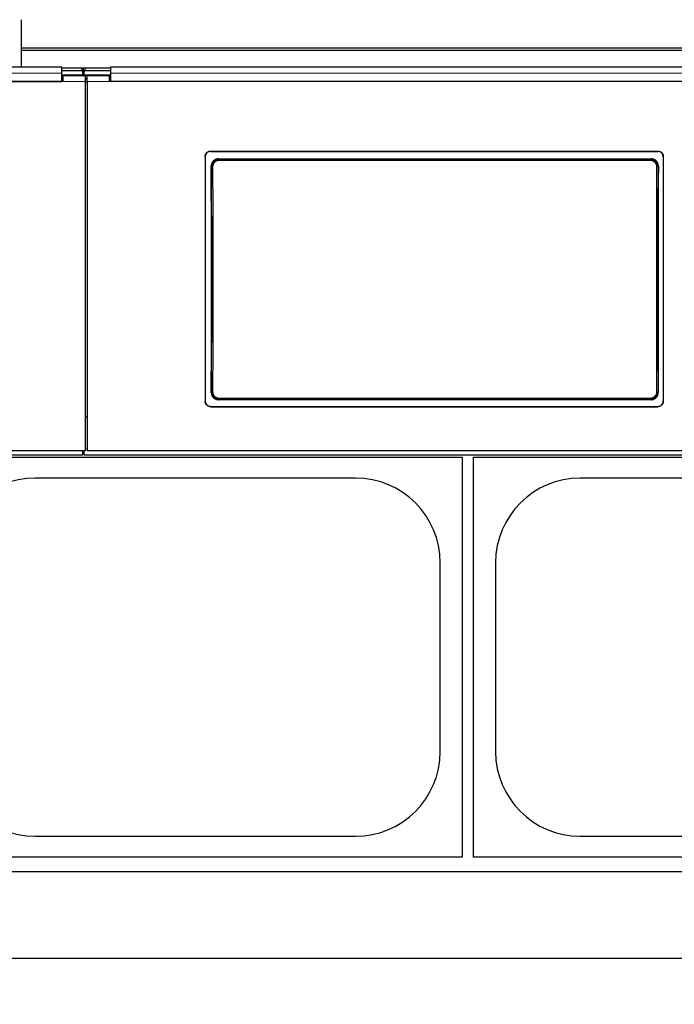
# Model space of a CAD drawing. Header units: inches. Extents: x 0 to 17820, y -10 to 12600.
# Tile 40 of 117: x 2682 to 3271, y 9114 to 10000. Entities that reach past the tile are written whole.
import ezdxf

# ---------------------------------------------------------------- set-up
doc = ezdxf.new("R2010")
doc.units = ezdxf.units.IN
doc.layers.add('1', color=7, linetype='Continuous', true_color=0xffffff)
doc.layers.add('254', color=7, linetype='Continuous', true_color=0xffffff)
doc.styles.add('latin_extended', font='simplex.shx')
doc.dimstyles.get("Standard").update_dxf_attribs({"dimtxt": 0.18, "dimasz": 0.18, "dimexe": 0.18, "dimexo": 0.0625, "dimgap": 0.09, "dimtad": 0, "dimtih": 1, "dimtoh": 1, "dimdec": 4, "dimzin": 0, "dimdsep": 46, "dimtxsty": 'Standard', "dimcen": 0.09, "dimadec": 0, "dimazin": 0, "dimtfac": 1, "dimtdec": 4, "dimtofl": 0, "dimtmove": 0, "dimatfit": 3, "dimfxl": 1, "dimtolj": 1, "dimtzin": 0, "dimarcsym": 0})

# ---------------------------------------------------------------- blocks, each defined once
blk = doc.blocks.new('_U11')
at = {"layer": '254', "color": 3, "linetype": 'Continuous', "lineweight": 13, "transparency": 16777216}
for p, q in [((6468.59, 10266.59), (6468.59, 6922.66)), ((761.09, 8418.65), (761.09, 6922.66)), ((866.09, 6952.66), (6363.59, 6952.66))]:
    blk.add_line(p, q, dxfattribs=at)
at = {"layer": '254', "color": 3, "transparency": 16777216}
for points in [[(866.09, 6970.16), (866.09, 6935.16), (761.09, 6952.66)], [(6363.59, 6935.16), (6363.59, 6970.16), (6468.59, 6952.66)]]:
    blk.add_solid(points, dxfattribs=at)
at = {"layer": 'Defpoints', "color": 0, "transparency": 16777216}
for p in [(6468.59, 10296.59), (761.09, 8448.65), (6468.59, 6952.66)]:
    blk.add_point(p, dxfattribs=at)
at = {"layer": '254', "color": 2, "lineweight": 13, "transparency": 16777216, "insert": (3429.84, 7110.16), "char_height": 105, "attachment_point": 1, "style": 'latin_extended'}
blk.add_mtext('\\A1;5707', dxfattribs=at)
blk = doc.blocks.new('_U12')
at = {"layer": '254', "color": 3, "linetype": 'Continuous', "lineweight": 13, "transparency": 16777216}
for p, q in [((3516.09, 9250.7), (3516.09, 7168.55)), ((1464.89, 8643.65), (1464.89, 7168.55)), ((3411.09, 7198.55), (1569.89, 7198.55))]:
    blk.add_line(p, q, dxfattribs=at)
at = {"layer": '254', "color": 3, "transparency": 16777216}
for points in [[(1569.89, 7216.05), (1569.89, 7181.05), (1464.89, 7198.55)], [(3411.09, 7181.05), (3411.09, 7216.05), (3516.09, 7198.55)]]:
    blk.add_solid(points, dxfattribs=at)
at = {"layer": 'Defpoints', "color": 0, "transparency": 16777216}
for p in [(3516.09, 9280.7), (1464.89, 8673.65), (1464.89, 7198.55)]:
    blk.add_point(p, dxfattribs=at)
at = {"layer": '254', "color": 2, "lineweight": 13, "transparency": 16777216, "insert": (2327.99, 7356.05), "char_height": 105, "attachment_point": 1, "style": 'latin_extended'}
blk.add_mtext('\\A1;2051', dxfattribs=at)

msp = doc.modelspace()

# ---------------------------------------------------------------- linework, layer by layer
at = {"layer": '1', "color": 2, "linetype": 'Continuous', "lineweight": 25}
for p, q in [((2683.59, 9974.621), (2683.59, 10000.163)), ((2683.59, 9972.357), (2683.59, 9974.621)), ((3660.59, 9974.621), (2683.59, 9974.621)), ((2683.59, 9957.416), (2683.59, 9972.357)), ((3660.59, 9972.357), (2683.59, 9972.357)), ((2719.84, 9957.415), (2136.84, 9957.415)), ((2719.84, 9952.043), (2719.84, 9957.415)), ((2737.84, 9956.612), (2719.84, 9956.612)), ((2740.225, 9956.506), (2738.47, 9956.506)), ((2763.84, 9956.612), (2740.84, 9956.612)), ((3346.84, 9957.415), (2763.84, 9957.415)), ((2763.84, 9957.415), (2763.84, 9952.043)), ((2738.84, 9950.309), (2719.837, 9950.309)), ((2737.84, 9954.013), (2719.84, 9954.013)), ((2719.84, 9944.529), (2719.84, 9952.043)), ((2740.84, 9949.604), (2720.84, 9949.604)), ((2720.84, 9949.604), (2720.84, 9944.524)), ((2738.84, 9956.112), (2738.84, 9953.513)), ((2738.84, 9950.309), (2738.84, 9953.513)), ((2739.84, 9950.309), (2738.84, 9950.309)), ((2739.844, 9954.757), (2738.851, 9954.757)), ((2739.84, 9953.513), (2739.84, 9956.112)), ((2739.84, 9953.513), (2739.84, 9950.309)), ((2763.844, 9950.309), (2739.84, 9950.309)), ((2763.84, 9954.013), (2740.84, 9954.013)), ((2740.84, 9949.604), (2740.84, 9944.524)), ((2762.84, 9949.604), (2742.84, 9949.604)), ((2742.84, 9944.524), (2742.84, 9949.604)), ((2762.84, 9944.524), (2762.84, 9949.604)), ((2763.84, 9952.043), (2763.84, 9944.529)), ((2720.84, 9944.524), (2135.84, 9944.524)), ((2136.84, 9944.529), (2719.84, 9944.529)), ((2720.84, 9946.604), (2719.84, 9946.604)), ((2742.84, 9946.604), (2740.84, 9946.604)), ((2740.84, 9944.524), (2740.84, 9612.154)), ((2742.84, 9944.524), (2742.84, 9612.154)), ((2763.84, 9946.604), (2762.84, 9946.604)), ((3347.84, 9944.524), (2762.84, 9944.524)), ((3346.84, 9944.529), (2763.84, 9944.529)), ((2848.84, 9877.046), (2848.84, 9656.973)), ((2853.84, 9882.021), (3255.84, 9882.021)), ((2853.84, 9881.717), (3255.84, 9881.717)), ((3260.84, 9877.046), (3260.84, 9656.973)), ((2860.754, 9874.959), (3249.926, 9874.959)), ((3249.863, 9658.304), (2860.817, 9658.304)), ((2853.84, 9652.262), (3255.84, 9652.262)), ((2853.84, 9651.992), (3255.84, 9651.992)), ((2742.84, 9642.552), (2740.84, 9642.552)), ((2740.84, 9612.154), (2115.84, 9612.154)), ((2738.84, 9608.568), (2738.84, 9612.154)), ((2738.84, 9611.568), (2739.84, 9611.568)), ((2739.84, 9612.154), (2739.84, 9608.568)), ((3367.84, 9612.154), (2742.84, 9612.154)), ((1488.84, 9608.568), (2738.84, 9608.568)), ((2600.09, 9606.649), (3080.09, 9606.649)), ((2739.84, 9608.568), (3989.84, 9608.568)), ((3080.09, 9606.649), (3080.09, 9246.649)), ((3090.09, 9606.649), (3570.09, 9606.649)), ((3090.09, 9246.649), (3090.09, 9606.649)), ((2984.09, 9587.749), (2696.09, 9587.749)), ((3474.09, 9587.749), (3186.09, 9587.749)), ((3060.19, 9341.649), (3060.19, 9511.649)), ((3109.99, 9511.649), (3109.99, 9341.649)), ((2696.09, 9265.549), (2984.09, 9265.549)), ((3186.09, 9265.549), (3474.09, 9265.549)), ((3080.09, 9246.649), (2600.09, 9246.649)), ((3570.09, 9246.649), (3090.09, 9246.649)), ((4645.09, 9233.649), (1592.638, 9233.649)), ((4645.09, 9155.707), (1704.633, 9155.707))]:
    msp.add_line(p, q, dxfattribs=at)
at = {"layer": '1', "color": 110, "linetype": 'Continuous', "lineweight": 13}
for p, q in [((2737.84, 9954.013), (2737.84, 9956.612)), ((2740.84, 9956.612), (2740.84, 9954.013)), ((2740.84, 9944.524), (2720.84, 9944.524)), ((2762.84, 9944.524), (2742.84, 9944.524)), ((2853.84, 9882.021), (2853.84, 9881.717)), ((3255.84, 9881.717), (3255.84, 9882.021)), ((2854.846, 9867.884), (2854.294, 9868.435)), ((2860.754, 9874.959), (2861.311, 9874.401)), ((2861.311, 9874.401), (2861.311, 9873.491)), ((2861.311, 9874.401), (3249.368, 9874.401)), ((3249.368, 9873.491), (2861.311, 9873.491)), ((3249.368, 9874.401), (3249.926, 9874.959)), ((3249.368, 9874.401), (3249.368, 9873.491)), ((3256.385, 9868.435), (3255.834, 9867.884)), ((2854.354, 9664.823), (2854.846, 9665.315)), ((3255.834, 9665.315), (3256.326, 9664.823)), ((2861.311, 9658.799), (2860.817, 9658.304)), ((2861.311, 9658.799), (2861.311, 9659.709)), ((2861.311, 9659.709), (3249.368, 9659.709)), ((3249.368, 9658.799), (2861.311, 9658.799)), ((3249.368, 9659.709), (3249.368, 9658.799)), ((3249.863, 9658.304), (3249.368, 9658.799)), ((2853.84, 9652.262), (2853.84, 9651.992)), ((3255.84, 9651.992), (3255.84, 9652.262)), ((2742.848, 9613.837), (2740.855, 9613.837))]:
    msp.add_line(p, q, dxfattribs=at)
at = {"layer": '1', "color": 2, "linetype": 'Continuous', "lineweight": 25}
for centre, start, end in [((2696.09, 9511.649), 90, 180), ((2984.09, 9511.649), 0, 90), ((3186.09, 9511.649), 90, 180), ((2696.09, 9341.649), 180, 270), ((2984.09, 9341.649), 270, 0), ((3186.09, 9341.649), 180, 270)]:
    msp.add_arc(centre, 76.1, start, end, dxfattribs=at)
for centre, major_axis, ratio, start_param, end_param in [((2737.84, 9956.112), (-1, 0), 0.5, 3.1415927, 4.712389), ((2740.84, 9956.112), (-1, 0), 0.5, 4.712389, 6.2831853), ((2737.84, 9953.513), (1, 0), 0.5, 0, 1.5707963), ((2740.84, 9953.513), (1, 0), 0.5, 1.5707963, 3.1415927), ((2791.662, 9759.989), (0, 1200), 0.0524078, 4.6330009, 4.8028843), ((3319.017, 9759.989), (0, 1200), 0.0524078, 1.480301, 1.6501845)]:
    msp.add_ellipse(centre, major_axis=major_axis, ratio=ratio, start_param=start_param, end_param=end_param, dxfattribs=at)
at = {"layer": '1', "color": 110, "linetype": 'Continuous', "lineweight": 13}
for centre, major_axis, ratio, start_param, end_param in [((2855.844, 9867.884), (1, 0.004), 0.0844733, 1.570421, 3.0890448), ((2793.232, 9766.6), (0, 1200), 0.0523641, 4.6278141, 4.7969639), ((3317.448, 9766.6), (0, 1200), 0.0523641, 1.4862214, 1.6553712), ((3254.835, 9867.884), (-1, 0.004), 0.0844733, 3.1941405, 4.7127643), ((2792.233, 9766.6), (0, 1199), 0.0524078, 4.6278141, 4.7969639), ((3318.446, 9766.6), (0, 1199), 0.0524078, 1.4862214, 1.6553712), ((2855.844, 9665.315), (1, -0.004), 0.0844733, 3.1941405, 4.7127643), ((3254.835, 9665.315), (1, 0.004), 0.0844733, 4.7120137, 6.2306374)]:
    msp.add_ellipse(centre, major_axis=major_axis, ratio=ratio, start_param=start_param, end_param=end_param, dxfattribs=at)
for points, degree in [([(2719.84, 9952.043), (2136.84, 9952.043)], 1), ([(3346.84, 9952.043), (2763.84, 9952.043)], 1), ([(2742.84, 9944.06), (2742.173, 9944.06), (2741.506, 9944.06), (2740.84, 9944.06)], 3)]:
    msp.add_open_spline(points, degree=degree, dxfattribs=at)
at = {"layer": '1', "color": 2, "linetype": 'Continuous', "lineweight": 25}
for points, knots in [([(2848.84, 9877.046), (2848.84, 9877.21), (2848.848, 9877.373), (2848.88, 9877.696), (2848.928, 9878.017), (2849.007, 9878.332), (2849.066, 9878.527), (2849.079, 9878.566), (2849.104, 9878.644), (2849.118, 9878.683), (2849.159, 9878.799), (2849.189, 9878.875), (2849.283, 9879.101), (2849.422, 9879.394), (2849.59, 9879.672), (2849.726, 9879.875), (2849.773, 9879.942), (2849.846, 9880.04), (2849.871, 9880.073), (2849.921, 9880.137), (2849.947, 9880.169), (2850.078, 9880.328), (2850.188, 9880.448), (2850.418, 9880.678), (2850.659, 9880.895), (2850.921, 9881.089), (2851.092, 9881.203), (2851.126, 9881.225), (2851.196, 9881.269), (2851.231, 9881.291), (2851.337, 9881.354), (2851.408, 9881.394), (2851.625, 9881.51), (2851.919, 9881.648), (2852.226, 9881.758), (2852.46, 9881.829), (2852.539, 9881.851), (2852.699, 9881.891), (2852.779, 9881.909), (2853.022, 9881.957), (2853.346, 9882.005), (2853.675, 9882.021), (2853.84, 9882.021)], [0, 0, 0, 0, 0.0625, 0.0625, 0.125, 0.1875, 0.1875, 0.203125, 0.203125, 0.21875, 0.21875, 0.25, 0.25, 0.3125, 0.375, 0.375, 0.40625, 0.40625, 0.421875, 0.421875, 0.4375, 0.4375, 0.5, 0.5, 0.5625, 0.625, 0.625, 0.640625, 0.640625, 0.65625, 0.65625, 0.6875, 0.6875, 0.75, 0.8125, 0.8125, 0.84375, 0.84375, 0.875, 0.875, 0.9375, 1, 1, 1, 1]), ([(2853.84, 9881.717), (2853.675, 9881.717), (2853.511, 9881.709), (2853.186, 9881.677), (2852.864, 9881.63), (2852.548, 9881.551), (2852.351, 9881.492), (2852.312, 9881.479), (2852.234, 9881.454), (2852.195, 9881.44), (2852.079, 9881.399), (2852.002, 9881.37), (2851.775, 9881.276), (2851.48, 9881.137), (2851.201, 9880.971), (2850.997, 9880.836), (2850.897, 9880.765), (2850.798, 9880.691), (2850.733, 9880.641), (2850.701, 9880.615), (2850.542, 9880.485), (2850.421, 9880.376), (2850.19, 9880.147), (2849.971, 9879.907), (2849.776, 9879.646), (2849.662, 9879.476), (2849.64, 9879.442), (2849.596, 9879.373), (2849.574, 9879.338), (2849.51, 9879.232), (2849.47, 9879.161), (2849.354, 9878.946), (2849.215, 9878.653), (2849.105, 9878.348), (2849.033, 9878.115), (2849.011, 9878.036), (2848.971, 9877.877), (2848.953, 9877.797), (2848.904, 9877.556), (2848.856, 9877.233), (2848.84, 9876.906), (2848.84, 9876.742)], [0, 0, 0, 0, 0.0625, 0.0625, 0.125, 0.1875, 0.1875, 0.203125, 0.203125, 0.21875, 0.21875, 0.25, 0.25, 0.3125, 0.375, 0.375, 0.40625, 0.421875, 0.421875, 0.4375, 0.4375, 0.5, 0.5, 0.5625, 0.625, 0.625, 0.640625, 0.640625, 0.65625, 0.65625, 0.6875, 0.6875, 0.75, 0.8125, 0.8125, 0.84375, 0.84375, 0.875, 0.875, 0.9375, 1, 1, 1, 1]), ([(3255.84, 9882.021), (3256.005, 9882.021), (3256.168, 9882.013), (3256.493, 9881.981), (3256.815, 9881.934), (3257.132, 9881.855), (3257.328, 9881.796), (3257.367, 9881.784), (3257.445, 9881.758), (3257.484, 9881.745), (3257.601, 9881.703), (3257.677, 9881.674), (3257.904, 9881.58), (3258.199, 9881.442), (3258.479, 9881.275), (3258.682, 9881.14), (3258.783, 9881.07), (3258.881, 9880.996), (3258.946, 9880.945), (3258.978, 9880.92), (3259.137, 9880.79), (3259.259, 9880.68), (3259.489, 9880.451), (3259.708, 9880.211), (3259.903, 9879.95), (3260.017, 9879.781), (3260.04, 9879.746), (3260.084, 9879.677), (3260.106, 9879.642), (3260.169, 9879.537), (3260.209, 9879.466), (3260.325, 9879.25), (3260.465, 9878.957), (3260.575, 9878.652), (3260.646, 9878.419), (3260.668, 9878.34), (3260.708, 9878.182), (3260.727, 9878.101), (3260.775, 9877.86), (3260.823, 9877.537), (3260.84, 9877.21), (3260.84, 9877.046)], [0, 0, 0, 0, 0.0625, 0.0625, 0.125, 0.1875, 0.1875, 0.203125, 0.203125, 0.21875, 0.21875, 0.25, 0.25, 0.3125, 0.375, 0.375, 0.40625, 0.421875, 0.421875, 0.4375, 0.4375, 0.5, 0.5, 0.5625, 0.625, 0.625, 0.640625, 0.640625, 0.65625, 0.65625, 0.6875, 0.6875, 0.75, 0.8125, 0.8125, 0.84375, 0.84375, 0.875, 0.875, 0.9375, 1, 1, 1, 1]), ([(3260.84, 9876.742), (3260.84, 9876.906), (3260.832, 9877.069), (3260.799, 9877.392), (3260.752, 9877.713), (3260.673, 9878.028), (3260.613, 9878.223), (3260.601, 9878.262), (3260.575, 9878.34), (3260.562, 9878.379), (3260.52, 9878.494), (3260.49, 9878.571), (3260.396, 9878.797), (3260.257, 9879.09), (3260.09, 9879.368), (3259.954, 9879.571), (3259.907, 9879.637), (3259.834, 9879.736), (3259.809, 9879.768), (3259.758, 9879.833), (3259.732, 9879.865), (3259.602, 9880.023), (3259.492, 9880.144), (3259.261, 9880.374), (3259.02, 9880.591), (3258.758, 9880.785), (3258.587, 9880.899), (3258.553, 9880.921), (3258.483, 9880.965), (3258.448, 9880.987), (3258.342, 9881.05), (3258.271, 9881.09), (3258.055, 9881.205), (3257.76, 9881.344), (3257.454, 9881.454), (3257.219, 9881.525), (3257.14, 9881.547), (3256.981, 9881.586), (3256.9, 9881.605), (3256.658, 9881.653), (3256.333, 9881.701), (3256.005, 9881.717), (3255.84, 9881.717)], [0, 0, 0, 0, 0.0625, 0.0625, 0.125, 0.1875, 0.1875, 0.203125, 0.203125, 0.21875, 0.21875, 0.25, 0.25, 0.3125, 0.375, 0.375, 0.40625, 0.40625, 0.421875, 0.421875, 0.4375, 0.4375, 0.5, 0.5, 0.5625, 0.625, 0.625, 0.640625, 0.640625, 0.65625, 0.65625, 0.6875, 0.6875, 0.75, 0.8125, 0.8125, 0.84375, 0.84375, 0.875, 0.875, 0.9375, 1, 1, 1, 1]), ([(2860.754, 9874.959), (2860.539, 9874.959), (2860.325, 9874.948), (2859.903, 9874.906), (2859.693, 9874.875), (2859.277, 9874.791), (2859.071, 9874.739), (2858.816, 9874.661), (2858.765, 9874.645), (2858.663, 9874.611), (2858.612, 9874.594), (2858.461, 9874.539), (2858.361, 9874.5), (2858.067, 9874.377), (2857.684, 9874.194), (2857.321, 9873.975), (2857.057, 9873.796), (2856.971, 9873.734), (2856.842, 9873.638), (2856.8, 9873.606), (2856.716, 9873.539), (2856.674, 9873.505), (2856.469, 9873.335), (2856.312, 9873.191), (2856.015, 9872.889), (2855.874, 9872.732), (2855.608, 9872.403), (2855.482, 9872.231), (2855.335, 9872.008), (2855.307, 9871.963), (2855.25, 9871.872), (2855.167, 9871.735), (2855.09, 9871.596), (2854.942, 9871.314), (2854.764, 9870.93), (2854.624, 9870.531), (2854.534, 9870.226), (2854.506, 9870.123), (2854.468, 9869.967), (2854.456, 9869.915), (2854.433, 9869.81), (2854.422, 9869.758), (2854.372, 9869.496), (2854.312, 9869.075), (2854.293, 9868.65), (2854.294, 9868.435)], [0, 0, 0, 0, 0.0625, 0.0625, 0.125, 0.125, 0.1875, 0.1875, 0.203125, 0.203125, 0.21875, 0.21875, 0.25, 0.25, 0.3125, 0.375, 0.375, 0.40625, 0.40625, 0.421875, 0.421875, 0.4375, 0.4375, 0.5, 0.5, 0.5625, 0.5625, 0.625, 0.625, 0.640625, 0.640625, 0.65625, 0.6875, 0.6875, 0.75, 0.8125, 0.8125, 0.84375, 0.84375, 0.859375, 0.859375, 0.875, 0.875, 0.9375, 1, 1, 1, 1]), ([(3255.834, 9867.884), (3255.835, 9868.099), (3255.815, 9868.525), (3255.754, 9868.947), (3255.703, 9869.21), (3255.692, 9869.263), (3255.669, 9869.367), (3255.633, 9869.523), (3255.591, 9869.677), (3255.5, 9869.981), (3255.359, 9870.38), (3255.18, 9870.764), (3255.031, 9871.046), (3254.979, 9871.139), (3254.897, 9871.278), (3254.869, 9871.323), (3254.813, 9871.414), (3254.784, 9871.459), (3254.637, 9871.681), (3254.386, 9872.022), (3254.103, 9872.337), (3253.88, 9872.563), (3253.803, 9872.637), (3253.685, 9872.745), (3253.645, 9872.78), (3253.565, 9872.85), (3253.524, 9872.885), (3253.317, 9873.056), (3253.147, 9873.183), (3252.795, 9873.42), (3252.614, 9873.529), (3252.241, 9873.73), (3252.049, 9873.821), (3251.803, 9873.924), (3251.753, 9873.944), (3251.653, 9873.983), (3251.603, 9874.001), (3251.452, 9874.056), (3251.351, 9874.089), (3251.046, 9874.182), (3250.635, 9874.285), (3250.217, 9874.348), (3249.795, 9874.39), (3249.583, 9874.4), (3249.368, 9874.401)], [0, 0, 0, 0, 0.0625, 0.125, 0.125, 0.140625, 0.140625, 0.15625, 0.1875, 0.1875, 0.25, 0.3125, 0.3125, 0.34375, 0.34375, 0.359375, 0.359375, 0.375, 0.375, 0.4375, 0.5, 0.5, 0.53125, 0.53125, 0.546875, 0.546875, 0.5625, 0.5625, 0.625, 0.625, 0.6875, 0.6875, 0.75, 0.75, 0.765625, 0.765625, 0.78125, 0.78125, 0.8125, 0.8125, 0.875, 0.9375, 0.9375, 1, 1, 1, 1]), ([(3256.385, 9868.435), (3256.386, 9868.65), (3256.377, 9868.862), (3256.338, 9869.283), (3256.308, 9869.492), (3256.229, 9869.907), (3256.179, 9870.113), (3256.104, 9870.368), (3256.088, 9870.419), (3256.055, 9870.52), (3256.038, 9870.571), (3255.986, 9870.723), (3255.948, 9870.822), (3255.828, 9871.118), (3255.65, 9871.502), (3255.437, 9871.866), (3255.262, 9872.132), (3255.202, 9872.22), (3255.108, 9872.349), (3255.076, 9872.391), (3255.011, 9872.476), (3254.978, 9872.518), (3254.81, 9872.727), (3254.668, 9872.886), (3254.371, 9873.188), (3254.215, 9873.331), (3253.89, 9873.602), (3253.72, 9873.729), (3253.5, 9873.879), (3253.455, 9873.908), (3253.365, 9873.966), (3253.319, 9873.995), (3253.182, 9874.078), (3253.089, 9874.131), (3252.808, 9874.283), (3252.426, 9874.467), (3252.027, 9874.611), (3251.722, 9874.705), (3251.619, 9874.734), (3251.464, 9874.773), (3251.412, 9874.786), (3251.307, 9874.81), (3251.255, 9874.821), (3250.992, 9874.874), (3250.569, 9874.937), (3250.141, 9874.959), (3249.926, 9874.959)], [0, 0, 0, 0, 0.0625, 0.0625, 0.125, 0.125, 0.1875, 0.1875, 0.203125, 0.203125, 0.21875, 0.21875, 0.25, 0.25, 0.3125, 0.375, 0.375, 0.40625, 0.40625, 0.421875, 0.421875, 0.4375, 0.4375, 0.5, 0.5, 0.5625, 0.5625, 0.625, 0.625, 0.640625, 0.640625, 0.65625, 0.65625, 0.6875, 0.6875, 0.75, 0.8125, 0.8125, 0.84375, 0.84375, 0.859375, 0.859375, 0.875, 0.875, 0.9375, 1, 1, 1, 1]), ([(2854.354, 9664.823), (2854.353, 9664.609), (2854.362, 9664.397), (2854.402, 9663.975), (2854.432, 9663.766), (2854.511, 9663.352), (2854.561, 9663.146), (2854.637, 9662.891), (2854.652, 9662.84), (2854.685, 9662.738), (2854.702, 9662.688), (2854.755, 9662.536), (2854.793, 9662.436), (2854.913, 9662.141), (2855.091, 9661.757), (2855.305, 9661.392), (2855.48, 9661.127), (2855.54, 9661.039), (2855.635, 9660.91), (2855.666, 9660.868), (2855.732, 9660.783), (2855.765, 9660.741), (2855.933, 9660.533), (2856.075, 9660.374), (2856.373, 9660.073), (2856.528, 9659.929), (2856.854, 9659.659), (2857.023, 9659.531), (2857.244, 9659.382), (2857.289, 9659.353), (2857.379, 9659.295), (2857.425, 9659.266), (2857.562, 9659.183), (2857.655, 9659.13), (2857.936, 9658.978), (2858.318, 9658.795), (2858.717, 9658.651), (2859.021, 9658.557), (2859.124, 9658.529), (2859.28, 9658.489), (2859.332, 9658.477), (2859.436, 9658.453), (2859.489, 9658.442), (2859.752, 9658.389), (2860.174, 9658.326), (2860.602, 9658.304), (2860.817, 9658.304)], [0, 0, 0, 0, 0.0625, 0.0625, 0.125, 0.125, 0.1875, 0.1875, 0.203125, 0.203125, 0.21875, 0.21875, 0.25, 0.25, 0.3125, 0.375, 0.375, 0.40625, 0.40625, 0.421875, 0.421875, 0.4375, 0.4375, 0.5, 0.5, 0.5625, 0.5625, 0.625, 0.625, 0.640625, 0.640625, 0.65625, 0.65625, 0.6875, 0.6875, 0.75, 0.8125, 0.8125, 0.84375, 0.84375, 0.859375, 0.859375, 0.875, 0.875, 0.9375, 1, 1, 1, 1]), ([(2854.846, 9665.315), (2854.845, 9665.101), (2854.864, 9664.675), (2854.925, 9664.252), (2854.976, 9663.99), (2854.987, 9663.937), (2855.01, 9663.833), (2855.047, 9663.677), (2855.089, 9663.523), (2855.18, 9663.218), (2855.32, 9662.82), (2855.499, 9662.436), (2855.648, 9662.154), (2855.7, 9662.06), (2855.782, 9661.922), (2855.81, 9661.876), (2855.867, 9661.786), (2855.896, 9661.741), (2856.042, 9661.519), (2856.293, 9661.177), (2856.576, 9660.863), (2856.8, 9660.637), (2856.876, 9660.563), (2856.994, 9660.455), (2857.034, 9660.42), (2857.115, 9660.349), (2857.156, 9660.315), (2857.362, 9660.144), (2857.533, 9660.017), (2857.884, 9659.78), (2858.066, 9659.671), (2858.438, 9659.47), (2858.63, 9659.379), (2858.876, 9659.276), (2858.926, 9659.256), (2859.026, 9659.217), (2859.076, 9659.198), (2859.227, 9659.144), (2859.329, 9659.11), (2859.634, 9659.018), (2860.044, 9658.914), (2860.462, 9658.852), (2860.884, 9658.81), (2861.097, 9658.799), (2861.311, 9658.799)], [0, 0, 0, 0, 0.0625, 0.125, 0.125, 0.140625, 0.140625, 0.15625, 0.1875, 0.1875, 0.25, 0.3125, 0.3125, 0.34375, 0.34375, 0.359375, 0.359375, 0.375, 0.375, 0.4375, 0.5, 0.5, 0.53125, 0.53125, 0.546875, 0.546875, 0.5625, 0.5625, 0.625, 0.625, 0.6875, 0.6875, 0.75, 0.75, 0.765625, 0.765625, 0.78125, 0.78125, 0.8125, 0.8125, 0.875, 0.9375, 0.9375, 1, 1, 1, 1]), ([(3249.863, 9658.304), (3250.078, 9658.304), (3250.291, 9658.315), (3250.713, 9658.357), (3250.923, 9658.388), (3251.338, 9658.471), (3251.544, 9658.523), (3251.799, 9658.601), (3251.85, 9658.617), (3251.952, 9658.651), (3252.003, 9658.668), (3252.154, 9658.723), (3252.254, 9658.762), (3252.548, 9658.885), (3252.931, 9659.067), (3253.294, 9659.287), (3253.558, 9659.465), (3253.645, 9659.526), (3253.773, 9659.622), (3253.815, 9659.655), (3253.899, 9659.721), (3253.941, 9659.755), (3254.147, 9659.926), (3254.303, 9660.069), (3254.601, 9660.37), (3254.742, 9660.528), (3255.009, 9660.857), (3255.134, 9661.028), (3255.281, 9661.251), (3255.31, 9661.296), (3255.367, 9661.387), (3255.45, 9661.524), (3255.528, 9661.663), (3255.676, 9661.945), (3255.854, 9662.328), (3255.994, 9662.727), (3256.085, 9663.033), (3256.113, 9663.136), (3256.151, 9663.291), (3256.163, 9663.344), (3256.186, 9663.448), (3256.197, 9663.5), (3256.247, 9663.762), (3256.307, 9664.183), (3256.327, 9664.609), (3256.326, 9664.823)], [0, 0, 0, 0, 0.0625, 0.0625, 0.125, 0.125, 0.1875, 0.1875, 0.203125, 0.203125, 0.21875, 0.21875, 0.25, 0.25, 0.3125, 0.375, 0.375, 0.40625, 0.40625, 0.421875, 0.421875, 0.4375, 0.4375, 0.5, 0.5, 0.5625, 0.5625, 0.625, 0.625, 0.640625, 0.640625, 0.65625, 0.6875, 0.6875, 0.75, 0.8125, 0.8125, 0.84375, 0.84375, 0.859375, 0.859375, 0.875, 0.875, 0.9375, 1, 1, 1, 1]), ([(2848.84, 9657.242), (2848.84, 9657.078), (2848.848, 9656.915), (2848.88, 9656.591), (2848.928, 9656.271), (2849.007, 9655.955), (2849.066, 9655.76), (2849.079, 9655.721), (2849.104, 9655.643), (2849.118, 9655.604), (2849.159, 9655.488), (2849.189, 9655.411), (2849.283, 9655.185), (2849.422, 9654.892), (2849.59, 9654.613), (2849.726, 9654.41), (2849.773, 9654.344), (2849.846, 9654.245), (2849.871, 9654.213), (2849.921, 9654.148), (2849.947, 9654.116), (2850.078, 9653.957), (2850.188, 9653.836), (2850.418, 9653.607), (2850.659, 9653.389), (2850.921, 9653.195), (2851.092, 9653.081), (2851.126, 9653.058), (2851.196, 9653.014), (2851.231, 9652.993), (2851.337, 9652.93), (2851.408, 9652.889), (2851.625, 9652.774), (2851.919, 9652.635), (2852.226, 9652.525), (2852.46, 9652.454), (2852.539, 9652.432), (2852.699, 9652.392), (2852.779, 9652.374), (2853.022, 9652.326), (2853.346, 9652.278), (2853.675, 9652.262), (2853.84, 9652.262)], [0, 0, 0, 0, 0.0625, 0.0625, 0.125, 0.1875, 0.1875, 0.203125, 0.203125, 0.21875, 0.21875, 0.25, 0.25, 0.3125, 0.375, 0.375, 0.40625, 0.40625, 0.421875, 0.421875, 0.4375, 0.4375, 0.5, 0.5, 0.5625, 0.625, 0.625, 0.640625, 0.640625, 0.65625, 0.65625, 0.6875, 0.6875, 0.75, 0.8125, 0.8125, 0.84375, 0.84375, 0.875, 0.875, 0.9375, 1, 1, 1, 1]), ([(2853.84, 9651.992), (2853.675, 9651.992), (2853.511, 9652), (2853.186, 9652.032), (2852.864, 9652.08), (2852.548, 9652.159), (2852.351, 9652.218), (2852.312, 9652.23), (2852.234, 9652.256), (2852.195, 9652.269), (2852.079, 9652.311), (2852.002, 9652.34), (2851.775, 9652.434), (2851.48, 9652.573), (2851.201, 9652.739), (2850.997, 9652.875), (2850.897, 9652.945), (2850.798, 9653.019), (2850.733, 9653.07), (2850.701, 9653.095), (2850.542, 9653.225), (2850.421, 9653.335), (2850.19, 9653.564), (2849.971, 9653.805), (2849.776, 9654.066), (2849.662, 9654.236), (2849.64, 9654.27), (2849.596, 9654.339), (2849.574, 9654.374), (2849.51, 9654.48), (2849.47, 9654.551), (2849.354, 9654.766), (2849.215, 9655.06), (2849.105, 9655.365), (2849.033, 9655.599), (2849.011, 9655.677), (2848.971, 9655.836), (2848.953, 9655.917), (2848.904, 9656.158), (2848.856, 9656.481), (2848.84, 9656.809), (2848.84, 9656.973)], [0, 0, 0, 0, 0.0625, 0.0625, 0.125, 0.1875, 0.1875, 0.203125, 0.203125, 0.21875, 0.21875, 0.25, 0.25, 0.3125, 0.375, 0.375, 0.40625, 0.421875, 0.421875, 0.4375, 0.4375, 0.5, 0.5, 0.5625, 0.625, 0.625, 0.640625, 0.640625, 0.65625, 0.65625, 0.6875, 0.6875, 0.75, 0.8125, 0.8125, 0.84375, 0.84375, 0.875, 0.875, 0.9375, 1, 1, 1, 1]), ([(3255.84, 9652.262), (3256.005, 9652.262), (3256.168, 9652.27), (3256.493, 9652.302), (3256.815, 9652.349), (3257.132, 9652.428), (3257.328, 9652.487), (3257.367, 9652.5), (3257.445, 9652.525), (3257.484, 9652.539), (3257.601, 9652.58), (3257.677, 9652.609), (3257.904, 9652.703), (3258.199, 9652.842), (3258.479, 9653.009), (3258.682, 9653.144), (3258.783, 9653.214), (3258.881, 9653.289), (3258.946, 9653.339), (3258.978, 9653.365), (3259.137, 9653.495), (3259.259, 9653.604), (3259.489, 9653.834), (3259.708, 9654.074), (3259.903, 9654.335), (3260.017, 9654.505), (3260.04, 9654.539), (3260.084, 9654.609), (3260.106, 9654.644), (3260.169, 9654.749), (3260.209, 9654.82), (3260.325, 9655.036), (3260.465, 9655.329), (3260.575, 9655.634), (3260.646, 9655.868), (3260.668, 9655.947), (3260.708, 9656.106), (3260.727, 9656.186), (3260.775, 9656.427), (3260.823, 9656.751), (3260.84, 9657.078), (3260.84, 9657.242)], [0, 0, 0, 0, 0.0625, 0.0625, 0.125, 0.1875, 0.1875, 0.203125, 0.203125, 0.21875, 0.21875, 0.25, 0.25, 0.3125, 0.375, 0.375, 0.40625, 0.421875, 0.421875, 0.4375, 0.4375, 0.5, 0.5, 0.5625, 0.625, 0.625, 0.640625, 0.640625, 0.65625, 0.65625, 0.6875, 0.6875, 0.75, 0.8125, 0.8125, 0.84375, 0.84375, 0.875, 0.875, 0.9375, 1, 1, 1, 1]), ([(3260.84, 9656.973), (3260.84, 9656.809), (3260.832, 9656.646), (3260.799, 9656.322), (3260.752, 9656.001), (3260.673, 9655.686), (3260.613, 9655.49), (3260.601, 9655.451), (3260.575, 9655.373), (3260.562, 9655.335), (3260.52, 9655.219), (3260.49, 9655.142), (3260.396, 9654.916), (3260.257, 9654.622), (3260.09, 9654.344), (3259.954, 9654.141), (3259.907, 9654.074), (3259.834, 9653.976), (3259.809, 9653.943), (3259.758, 9653.879), (3259.732, 9653.846), (3259.602, 9653.688), (3259.492, 9653.567), (3259.261, 9653.337), (3259.02, 9653.12), (3258.758, 9652.925), (3258.587, 9652.812), (3258.553, 9652.789), (3258.483, 9652.745), (3258.448, 9652.724), (3258.342, 9652.66), (3258.271, 9652.62), (3258.055, 9652.505), (3257.76, 9652.366), (3257.454, 9652.256), (3257.219, 9652.185), (3257.14, 9652.163), (3256.981, 9652.123), (3256.9, 9652.105), (3256.658, 9652.057), (3256.333, 9652.009), (3256.005, 9651.992), (3255.84, 9651.992)], [0, 0, 0, 0, 0.0625, 0.0625, 0.125, 0.1875, 0.1875, 0.203125, 0.203125, 0.21875, 0.21875, 0.25, 0.25, 0.3125, 0.375, 0.375, 0.40625, 0.40625, 0.421875, 0.421875, 0.4375, 0.4375, 0.5, 0.5, 0.5625, 0.625, 0.625, 0.640625, 0.640625, 0.65625, 0.65625, 0.6875, 0.6875, 0.75, 0.8125, 0.8125, 0.84375, 0.84375, 0.875, 0.875, 0.9375, 1, 1, 1, 1])]:
    msp.add_open_spline(points, degree=3, knots=knots, dxfattribs=at)
at = {"layer": '1', "color": 110, "linetype": 'Continuous', "lineweight": 13}
for points, knots in [([(2861.311, 9874.401), (2861.097, 9874.4), (2860.669, 9874.379), (2860.246, 9874.316), (2859.984, 9874.263), (2859.931, 9874.251), (2859.827, 9874.228), (2859.671, 9874.19), (2859.517, 9874.147), (2859.213, 9874.054), (2858.815, 9873.909), (2858.432, 9873.727), (2858.198, 9873.6), (2858.151, 9873.574), (2858.058, 9873.521), (2858.012, 9873.494), (2857.874, 9873.41), (2857.784, 9873.353), (2857.52, 9873.174), (2857.181, 9872.919), (2856.869, 9872.633), (2856.646, 9872.407), (2856.573, 9872.33), (2856.466, 9872.211), (2856.431, 9872.171), (2856.362, 9872.089), (2856.327, 9872.048), (2856.159, 9871.84), (2856.034, 9871.668), (2855.801, 9871.315), (2855.586, 9870.951), (2855.407, 9870.566), (2855.307, 9870.32), (2855.287, 9870.27), (2855.249, 9870.17), (2855.231, 9870.12), (2855.178, 9869.968), (2855.145, 9869.867), (2855.055, 9869.561), (2854.954, 9869.15), (2854.894, 9868.732), (2854.855, 9868.311), (2854.845, 9868.099), (2854.846, 9867.884)], [0, 0, 0, 0, 0.0625, 0.125, 0.125, 0.140625, 0.140625, 0.15625, 0.1875, 0.1875, 0.25, 0.3125, 0.3125, 0.328125, 0.328125, 0.34375, 0.34375, 0.375, 0.375, 0.4375, 0.5, 0.5, 0.53125, 0.53125, 0.546875, 0.546875, 0.5625, 0.5625, 0.625, 0.625, 0.6875, 0.75, 0.75, 0.765625, 0.765625, 0.78125, 0.78125, 0.8125, 0.8125, 0.875, 0.9375, 0.9375, 1, 1, 1, 1]), ([(2861.311, 9873.491), (2861.13, 9873.491), (2860.768, 9873.473), (2860.409, 9873.419), (2860.186, 9873.374), (2860.142, 9873.365), (2860.054, 9873.345), (2860.01, 9873.334), (2859.878, 9873.301), (2859.791, 9873.276), (2859.534, 9873.197), (2859.197, 9873.075), (2858.872, 9872.92), (2858.674, 9872.812), (2858.634, 9872.79), (2858.556, 9872.745), (2858.517, 9872.722), (2858.4, 9872.651), (2858.324, 9872.602), (2858.1, 9872.45), (2857.814, 9872.234), (2857.55, 9871.992), (2857.361, 9871.8), (2857.269, 9871.702), (2857.18, 9871.599), (2857.121, 9871.53), (2857.092, 9871.495), (2856.95, 9871.319), (2856.844, 9871.174), (2856.648, 9870.874), (2856.467, 9870.565), (2856.316, 9870.24), (2856.232, 9870.031), (2856.215, 9869.989), (2856.183, 9869.904), (2856.168, 9869.862), (2856.123, 9869.734), (2856.095, 9869.648), (2856.019, 9869.389), (2855.935, 9869.041), (2855.885, 9868.687), (2855.86, 9868.419), (2855.851, 9868.285), (2855.846, 9868.15), (2855.844, 9868.059), (2855.844, 9868.014), (2855.844, 9867.969)], [0, 0, 0, 0, 0.0625, 0.125, 0.125, 0.140625, 0.140625, 0.15625, 0.15625, 0.1875, 0.1875, 0.25, 0.3125, 0.3125, 0.328125, 0.328125, 0.34375, 0.34375, 0.375, 0.375, 0.4375, 0.5, 0.5, 0.53125, 0.546875, 0.546875, 0.5625, 0.5625, 0.625, 0.625, 0.6875, 0.75, 0.75, 0.765625, 0.765625, 0.78125, 0.78125, 0.8125, 0.8125, 0.875, 0.9375, 0.9375, 0.96875, 0.984375, 0.984375, 1, 1, 1, 1]), ([(3249.368, 9873.491), (3249.459, 9873.491), (3249.55, 9873.489), (3249.731, 9873.48), (3249.821, 9873.473), (3250.09, 9873.446), (3250.444, 9873.393), (3250.793, 9873.305), (3251.051, 9873.226), (3251.137, 9873.198), (3251.265, 9873.152), (3251.307, 9873.136), (3251.392, 9873.103), (3251.434, 9873.086), (3251.642, 9872.998), (3251.805, 9872.921), (3252.12, 9872.75), (3252.273, 9872.657), (3252.571, 9872.457), (3252.715, 9872.348), (3252.889, 9872.204), (3252.924, 9872.174), (3252.992, 9872.115), (3253.093, 9872.024), (3253.19, 9871.93), (3253.379, 9871.739), (3253.617, 9871.472), (3253.829, 9871.182), (3253.953, 9870.994), (3253.977, 9870.956), (3254.025, 9870.879), (3254.048, 9870.84), (3254.117, 9870.723), (3254.161, 9870.644), (3254.287, 9870.405), (3254.437, 9870.08), (3254.556, 9869.743), (3254.632, 9869.485), (3254.656, 9869.398), (3254.688, 9869.267), (3254.698, 9869.223), (3254.717, 9869.134), (3254.726, 9869.09), (3254.769, 9868.868), (3254.82, 9868.511), (3254.836, 9868.15), (3254.835, 9867.969)], [0, 0, 0, 0, 0.03125, 0.03125, 0.0625, 0.0625, 0.125, 0.1875, 0.1875, 0.21875, 0.21875, 0.234375, 0.234375, 0.25, 0.25, 0.3125, 0.3125, 0.375, 0.375, 0.4375, 0.4375, 0.453125, 0.453125, 0.46875, 0.5, 0.5, 0.5625, 0.625, 0.625, 0.640625, 0.640625, 0.65625, 0.65625, 0.6875, 0.6875, 0.75, 0.8125, 0.8125, 0.84375, 0.84375, 0.859375, 0.859375, 0.875, 0.875, 0.9375, 1, 1, 1, 1]), ([(2855.844, 9665.231), (2855.843, 9665.05), (2855.859, 9664.689), (2855.91, 9664.332), (2855.953, 9664.11), (2855.962, 9664.065), (2855.982, 9663.977), (2855.992, 9663.933), (2856.024, 9663.802), (2856.047, 9663.715), (2856.124, 9663.457), (2856.242, 9663.12), (2856.393, 9662.794), (2856.518, 9662.555), (2856.562, 9662.476), (2856.631, 9662.359), (2856.654, 9662.321), (2856.702, 9662.244), (2856.727, 9662.206), (2856.85, 9662.018), (2857.062, 9661.728), (2857.301, 9661.461), (2857.49, 9661.269), (2857.587, 9661.176), (2857.687, 9661.085), (2857.756, 9661.026), (2857.79, 9660.996), (2857.965, 9660.851), (2858.109, 9660.743), (2858.406, 9660.542), (2858.559, 9660.449), (2858.875, 9660.279), (2859.037, 9660.201), (2859.246, 9660.114), (2859.288, 9660.097), (2859.372, 9660.064), (2859.415, 9660.048), (2859.543, 9660.002), (2859.628, 9659.973), (2859.887, 9659.894), (2860.235, 9659.807), (2860.59, 9659.753), (2860.859, 9659.727), (2860.949, 9659.72), (2861.13, 9659.711), (2861.221, 9659.709), (2861.311, 9659.709)], [0, 0, 0, 0, 0.0625, 0.125, 0.125, 0.140625, 0.140625, 0.15625, 0.15625, 0.1875, 0.1875, 0.25, 0.3125, 0.3125, 0.34375, 0.34375, 0.359375, 0.359375, 0.375, 0.375, 0.4375, 0.5, 0.5, 0.53125, 0.546875, 0.546875, 0.5625, 0.5625, 0.625, 0.625, 0.6875, 0.6875, 0.75, 0.75, 0.765625, 0.765625, 0.78125, 0.78125, 0.8125, 0.8125, 0.875, 0.9375, 0.9375, 0.96875, 0.96875, 1, 1, 1, 1]), ([(3249.368, 9658.799), (3249.583, 9658.799), (3250.01, 9658.821), (3250.433, 9658.884), (3250.696, 9658.937), (3250.748, 9658.948), (3250.853, 9658.972), (3251.009, 9659.01), (3251.162, 9659.053), (3251.466, 9659.146), (3251.865, 9659.29), (3252.247, 9659.473), (3252.482, 9659.6), (3252.528, 9659.626), (3252.621, 9659.679), (3252.667, 9659.706), (3252.805, 9659.789), (3252.895, 9659.847), (3253.16, 9660.026), (3253.498, 9660.28), (3253.81, 9660.566), (3254.034, 9660.792), (3254.107, 9660.87), (3254.213, 9660.989), (3254.248, 9661.029), (3254.318, 9661.11), (3254.352, 9661.152), (3254.52, 9661.36), (3254.646, 9661.532), (3254.879, 9661.885), (3255.093, 9662.249), (3255.272, 9662.633), (3255.373, 9662.88), (3255.392, 9662.93), (3255.43, 9663.03), (3255.448, 9663.08), (3255.501, 9663.231), (3255.534, 9663.333), (3255.625, 9663.638), (3255.725, 9664.049), (3255.785, 9664.467), (3255.825, 9664.889), (3255.835, 9665.101), (3255.834, 9665.315)], [0, 0, 0, 0, 0.0625, 0.125, 0.125, 0.140625, 0.140625, 0.15625, 0.1875, 0.1875, 0.25, 0.3125, 0.3125, 0.328125, 0.328125, 0.34375, 0.34375, 0.375, 0.375, 0.4375, 0.5, 0.5, 0.53125, 0.53125, 0.546875, 0.546875, 0.5625, 0.5625, 0.625, 0.625, 0.6875, 0.75, 0.75, 0.765625, 0.765625, 0.78125, 0.78125, 0.8125, 0.8125, 0.875, 0.9375, 0.9375, 1, 1, 1, 1]), ([(3254.835, 9665.231), (3254.835, 9665.186), (3254.835, 9665.14), (3254.833, 9665.05), (3254.829, 9664.915), (3254.82, 9664.78), (3254.795, 9664.513), (3254.744, 9664.159), (3254.66, 9663.811), (3254.584, 9663.552), (3254.556, 9663.466), (3254.512, 9663.338), (3254.496, 9663.295), (3254.464, 9663.211), (3254.448, 9663.169), (3254.363, 9662.96), (3254.213, 9662.634), (3254.031, 9662.326), (3253.835, 9662.026), (3253.729, 9661.881), (3253.587, 9661.704), (3253.558, 9661.669), (3253.499, 9661.6), (3253.41, 9661.498), (3253.318, 9661.4), (3253.129, 9661.208), (3252.866, 9660.965), (3252.579, 9660.749), (3252.355, 9660.597), (3252.279, 9660.549), (3252.163, 9660.478), (3252.123, 9660.455), (3252.045, 9660.41), (3252.005, 9660.388), (3251.807, 9660.28), (3251.483, 9660.125), (3251.146, 9660.003), (3250.888, 9659.923), (3250.801, 9659.899), (3250.67, 9659.866), (3250.626, 9659.855), (3250.537, 9659.835), (3250.493, 9659.825), (3250.27, 9659.781), (3249.912, 9659.727), (3249.55, 9659.709), (3249.368, 9659.709)], [0, 0, 0, 0, 0.015625, 0.015625, 0.03125, 0.0625, 0.0625, 0.125, 0.1875, 0.1875, 0.21875, 0.21875, 0.234375, 0.234375, 0.25, 0.25, 0.3125, 0.375, 0.375, 0.4375, 0.4375, 0.453125, 0.453125, 0.46875, 0.5, 0.5, 0.5625, 0.625, 0.625, 0.65625, 0.65625, 0.671875, 0.671875, 0.6875, 0.6875, 0.75, 0.8125, 0.8125, 0.84375, 0.84375, 0.859375, 0.859375, 0.875, 0.875, 0.9375, 1, 1, 1, 1])]:
    msp.add_open_spline(points, degree=3, knots=knots, dxfattribs=at)

# ---------------------------------------------------------------- dimensions: what is measured, and where the dimension line sits
at = {"layer": '254', "color": 2, "linetype": 'Continuous', "lineweight": 13}
for base, p1, p2, picture, middle in [((6468.58969, 6952.66241), (761.0897, 8448.64919), (6468.58969, 10296.58971), '_U11', (3614.83969, 6952.66241)), ((1464.885, 7198.547), (3516.09, 9280.695), (1464.885, 8673.649), '_U12', (2490.488, 7198.547))]:
    dim = msp.add_linear_dim(base=base, p1=p1, p2=p2, dimstyle='Standard', override={"dimscale": 30, "dimtxt": 3.5, "dimasz": 3.5, "dimexe": 1, "dimexo": 1, "dimgap": 1.75, "dimtad": 1, "dimtih": 1, "dimtoh": 0, "dimdec": 0, "dimlfac": 1, "dimzin": 8, "dimdsep": 46, "dimlunit": 2, "dimtxsty": 'latin_extended', "dimsah": 1, "dimse1": 0, "dimse2": 0, "dimsd1": 0, "dimsd2": 0, "dimclrd": 3, "dimclre": 3, "dimclrt": 2, "dimtol": 0, "dimtm": -0.1, "dimtfac": 0.714286, "dimtdec": 3, "dimtofl": 1, "dimtmove": 0, "dimtzin": 8, "dimlwd": 13, "dimlwe": 13}, dxfattribs=at)
    dim.commit()
    dim.dimension.update_dxf_attribs({"geometry": picture, "text_midpoint": middle, "dimtype": 160})

doc.saveas('drawing.dxf')
